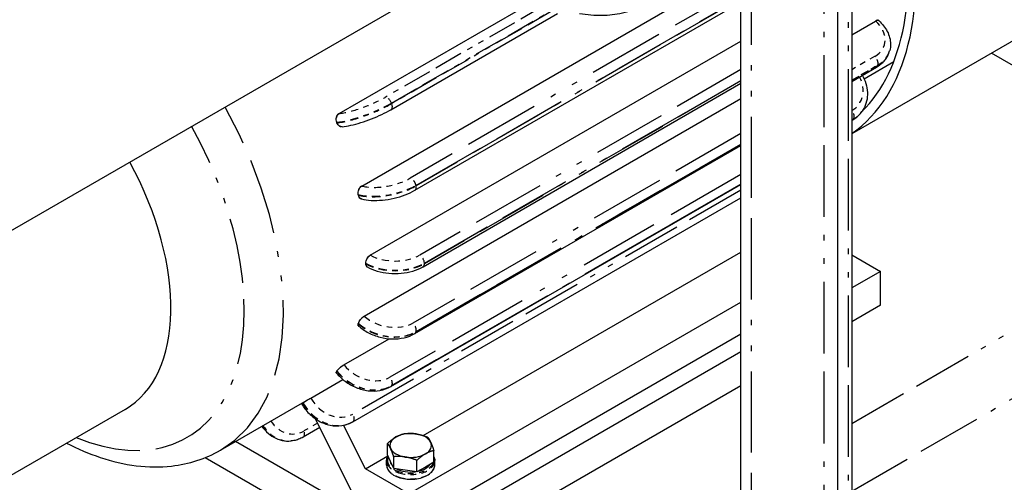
# Model space of a CAD drawing. Header units: inches. Extents: x 3 to 360, y 8 to 227.
# Tile 80 of 98: x 112 to 130, y 156 to 164. Entities that reach past the tile are written whole.
import ezdxf

# ---------------------------------------------------------------- set-up
doc = ezdxf.new("R2010")
doc.units = ezdxf.units.IN
doc.header["$LTSCALE"] = 10.666667
doc.header["$MEASUREMENT"] = 0
doc.linetypes.add('DOUBLE_DASH_DOUBLE_DOT', pattern=[0.74, 0.24, -0.06, 0.24, -0.06, 0.01, -0.06, 0.01, -0.06])
doc.layers.get('0').update_dxf_attribs({"lineweight": 25})
doc.layers.add('PHANTOM', color=7, linetype='DOUBLE_DASH_DOUBLE_DOT', lineweight=25)

msp = doc.modelspace()

# ---------------------------------------------------------------- linework, layer by layer
for p, q in [((127.143, 144.229), (127.143, 167.076)), ((127.393, 166.932), (127.393, 144.07)), ((101.387, 154.228), (122.183, 166.234)), ((125.393, 154.751), (125.393, 165.519)), ((118.542, 161.28), (125.393, 165.236)), ((118.132, 162.589), (121.688, 164.643)), ((119.502, 161.202), (125.393, 164.603)), ((119.07, 162.659), (122.078, 164.395)), ((127.393, 164.014), (127.822, 164.261)), ((127.88, 164.269), (127.881, 164.268)), ((130.605, 164.078), (127.393, 162.223)), ((118.697, 160.032), (125.393, 163.898)), ((128.078, 163.72), (128.08, 163.727)), ((134.452, 161.064), (129.919, 163.682)), ((127.616, 163.218), (128.154, 163.528)), ((127.393, 163.169), (127.844, 163.429)), ((119.649, 159.821), (125.393, 163.138)), ((118.587, 158.93), (125.393, 162.859)), ((127.578, 162.625), (127.582, 162.63)), ((127.393, 162.463), (127.41, 162.473)), ((118.189, 162.351), (118.189, 162.351)), ((119.5, 158.612), (125.393, 162.014)), ((119.066, 157.656), (125.393, 161.308)), ((118.382, 157.021), (125.393, 161.069)), ((118.535, 161.048), (118.535, 161.048)), ((119.653, 156.77), (125.393, 160.085)), ((127.393, 160.036), (127.911, 159.737)), ((118.637, 159.822), (118.638, 159.821)), ((127.911, 159.737), (127.393, 159.438)), ((127.911, 159.125), (127.911, 159.737)), ((119.391, 155.716), (125.393, 159.182)), ((127.911, 159.125), (127.393, 158.826)), ((118.484, 158.751), (118.485, 158.75)), ((118.22, 158.049), (119.037, 158.521)), ((119.391, 155.145), (125.393, 158.61)), ((125.393, 158.284), (119.426, 154.838)), ((117.621, 157.449), (118.202, 157.784)), ((118.081, 157.907), (118.082, 157.907)), ((125.393, 157.671), (121.562, 155.459)), ((114.267, 157.243), (107.196, 153.16)), ((115.989, 156.505), (117.474, 157.362)), ((117.703, 157.075), (118.373, 155.732)), ((117.783, 156.914), (117.485, 156.742)), ((118.609, 156.168), (118.215, 156.956)), ((118.377, 157.018), (118.382, 157.021)), ((119.426, 154.838), (116.264, 156.664)), ((117.262, 156.673), (117.269, 156.673)), ((119.008, 156.42), (119.008, 156.63)), ((119.256, 154.324), (115.712, 156.37)), ((118.609, 156.168), (119.016, 156.403)), ((119.064, 156.299), (119.008, 156.42)), ((119.12, 156.178), (119.12, 156.388)), ((119.844, 156.29), (119.844, 156.5)), ((118.992, 156.238), (118.992, 156.317)), ((119.12, 156.178), (119.064, 156.299)), ((119.329, 156.146), (119.12, 156.178)), ((119.538, 156.113), (119.538, 156.323)), ((119.691, 156.202), (119.538, 156.113)), ((119.844, 156.29), (119.691, 156.202)), ((119.861, 156.238), (119.861, 156.317)), ((119.391, 155.716), (118.609, 156.168)), ((119.538, 156.113), (119.329, 156.146))]:
    msp.add_line(p, q)
for centre, major_axis, start_param, end_param in [((124.128, 167.555), (3.125, -5.413), 0.04584, 1.035188), ((124.128, 167.555), (3.031, -5.25), 0.149243, 1.043086), ((114.724, 162.126), (-2.75, 4.763), 4.45059, 4.451499), ((114.724, 162.126), (-2.75, 4.763), 4.449681, 4.45059), ((124.128, 167.555), (3.031, -5.25), 0.080403, 0.081414), ((112.267, 160.707), (2, -3.464), 0, 1.528007), ((114.724, 162.126), (-2.75, 4.763), 4.18879, 4.189699), ((114.724, 162.126), (-2.75, 4.763), 4.187881, 4.18879), ((114.724, 162.126), (-2.75, 4.763), 3.926991, 3.9279), ((114.724, 162.126), (-2.75, 4.763), 3.926082, 3.926991), ((114.724, 162.126), (-2.75, 4.763), 3.664282, 3.665191), ((114.724, 162.126), (-2.75, 4.763), 3.665191, 3.666101), ((114.724, 162.126), (2.75, -4.763), 0.26089, 0.261799), ((114.724, 162.126), (2.75, -4.763), 0.261799, 0.262708), ((114.724, 162.126), (2.75, -4.763), 0, 0.000909), ((119.426, 156.592), (-0.375, 0), 5.497787, 6.544985), ((119.426, 156.592), (-0.375, 0), 4.45059, 5.497787), ((119.426, 156.592), (0.375, 0), 0.261799, 1.308997), ((119.426, 156.592), (-0.375, 0), 0.261799, 1.308997), ((119.426, 156.592), (0.375, 0), 5.497787, 6.544985), ((119.426, 156.592), (0.375, 0), 4.45059, 5.497787), ((119.426, 156.328), (-0.375, 0), 0.010029, 0.513569), ((119.426, 156.328), (0.375, 0), 5.079699, 5.915876), ((119.426, 156.328), (0.375, 0), 3.960604, 4.940575)]:
    msp.add_ellipse(centre, major_axis=major_axis, ratio=0.57735, start_param=start_param, end_param=end_param)
for points, knots in [([(127.822, 164.261), (127.833, 164.268), (127.844, 164.272), (127.862, 164.276), (127.87, 164.275), (127.878, 164.271), (127.879, 164.27), (127.88, 164.269)], [0.9185443, 0.9185443, 0.9185443, 0.9185443, 1.0333627, 1.0333627, 1.1481811, 1.1481811, 1.1783895, 1.1783895, 1.1783895, 1.1783895]), ([(127.881, 164.268), (127.913, 164.24), (127.942, 164.209), (127.995, 164.144), (128.017, 164.109), (128.055, 164.037), (128.069, 163.999), (128.089, 163.922), (128.095, 163.883), (128.095, 163.804), (128.09, 163.765), (128.08, 163.727)], [3.1415927, 3.1415927, 3.1415927, 3.1415927, 3.332656, 3.332656, 3.5237193, 3.5237193, 3.7147826, 3.7147826, 3.9058459, 3.9058459, 4.0969093, 4.0969093, 4.0969093, 4.0969093]), ([(127.844, 163.429), (127.867, 163.442), (127.889, 163.457), (127.93, 163.489), (127.949, 163.506), (127.984, 163.543), (128, 163.563), (128.029, 163.604), (128.042, 163.626), (128.063, 163.672), (128.072, 163.696), (128.078, 163.72)], [1.5707963, 1.5707963, 1.5707963, 1.5707963, 1.6938923, 1.6938923, 1.8169882, 1.8169882, 1.9400842, 1.9400842, 2.0631801, 2.0631801, 2.186276, 2.186276, 2.186276, 2.186276]), ([(127.585, 163.279), (127.59, 163.269), (127.595, 163.26), (127.626, 163.199), (127.646, 163.146), (127.672, 163.038), (127.678, 162.984), (127.676, 162.876), (127.668, 162.823), (127.635, 162.722), (127.612, 162.674), (127.582, 162.63)], [3.337381, 3.337381, 3.337381, 3.337381, 3.385576, 3.385576, 3.629559, 3.629559, 3.873543, 3.873543, 4.117526, 4.117526, 4.36151, 4.36151, 4.36151, 4.36151]), ([(118.09, 162.431), (118.085, 162.445), (118.081, 162.461), (118.079, 162.493), (118.081, 162.509), (118.088, 162.537), (118.094, 162.551), (118.111, 162.574), (118.121, 162.583), (118.132, 162.589)], [-0.4592741, -0.4592741, -0.4592741, -0.4592741, -0.3444551, -0.3444551, -0.2296362, -0.2296362, -0.1148181, -0.1148181, 0, 0, 0, 0]), ([(118.189, 162.351), (118.237, 162.356), (118.289, 162.364), (118.402, 162.39), (118.463, 162.406), (118.589, 162.445), (118.654, 162.468), (118.782, 162.518), (118.845, 162.545), (118.964, 162.601), (119.02, 162.63), (119.07, 162.659)], [0, 0, 0, 0, 0.314159, 0.314159, 0.628319, 0.628319, 0.942478, 0.942478, 1.256637, 1.256637, 1.570796, 1.570796, 1.570796, 1.570796]), ([(127.41, 162.473), (127.424, 162.481), (127.436, 162.489), (127.462, 162.506), (127.474, 162.515), (127.497, 162.535), (127.508, 162.545), (127.53, 162.567), (127.54, 162.578), (127.56, 162.601), (127.569, 162.613), (127.578, 162.625)], [1.5707963, 1.5707963, 1.5707963, 1.5707963, 1.6409722, 1.6409722, 1.7111481, 1.7111481, 1.781324, 1.781324, 1.8514999, 1.8514999, 1.9216757, 1.9216757, 1.9216757, 1.9216757]), ([(118.189, 162.351), (118.187, 162.351), (118.186, 162.351), (118.172, 162.351), (118.159, 162.354), (118.137, 162.364), (118.126, 162.373), (118.107, 162.395), (118.099, 162.408), (118.094, 162.422)], [0.1028111, 0.1028111, 0.1028111, 0.1028111, 0.1148181, 0.1148181, 0.2296362, 0.2296362, 0.3444551, 0.3444551, 0.4592741, 0.4592741, 0.4592741, 0.4592741]), ([(118.48, 161.124), (118.477, 161.137), (118.476, 161.153), (118.479, 161.184), (118.483, 161.2), (118.494, 161.228), (118.502, 161.242), (118.52, 161.265), (118.531, 161.274), (118.542, 161.28)], [-0.4592741, -0.4592741, -0.4592741, -0.4592741, -0.3444551, -0.3444551, -0.2296362, -0.2296362, -0.1148181, -0.1148181, 0, 0, 0, 0]), ([(118.535, 161.048), (118.59, 161.033), (118.65, 161.024), (118.778, 161.017), (118.846, 161.019), (118.985, 161.032), (119.056, 161.043), (119.194, 161.075), (119.262, 161.095), (119.389, 161.143), (119.449, 161.171), (119.502, 161.202)], [0, 0, 0, 0, 0.314159, 0.314159, 0.628319, 0.628319, 0.942478, 0.942478, 1.256637, 1.256637, 1.570796, 1.570796, 1.570796, 1.570796]), ([(118.535, 161.048), (118.53, 161.049), (118.525, 161.051), (118.512, 161.058), (118.503, 161.067), (118.489, 161.088), (118.484, 161.101), (118.481, 161.115)], [0.1790911, 0.1790911, 0.1790911, 0.1790911, 0.2296362, 0.2296362, 0.3444551, 0.3444551, 0.4592741, 0.4592741, 0.4592741, 0.4592741]), ([(118.613, 159.884), (118.613, 159.897), (118.615, 159.911), (118.624, 159.94), (118.63, 159.955), (118.645, 159.981), (118.654, 159.995), (118.675, 160.017), (118.686, 160.026), (118.697, 160.032)], [-0.4592741, -0.4592741, -0.4592741, -0.4592741, -0.3444551, -0.3444551, -0.2296362, -0.2296362, -0.1148181, -0.1148181, 0, 0, 0, 0]), ([(118.637, 159.822), (118.63, 159.826), (118.624, 159.833), (118.615, 159.852), (118.613, 159.864), (118.613, 159.876)], [0.2296368, 0.2296368, 0.2296368, 0.2296368, 0.3444551, 0.3444551, 0.4592741, 0.4592741, 0.4592741, 0.4592741]), ([(118.638, 159.821), (118.694, 159.789), (118.757, 159.763), (118.89, 159.723), (118.961, 159.71), (119.106, 159.697), (119.18, 159.697), (119.325, 159.71), (119.396, 159.723), (119.53, 159.763), (119.593, 159.789), (119.649, 159.821)], [4.712389, 4.712389, 4.712389, 4.712389, 5.026548, 5.026548, 5.340708, 5.340708, 5.654867, 5.654867, 5.969026, 5.969026, 6.283185, 6.283185, 6.283185, 6.283185]), ([(118.481, 158.798), (118.484, 158.808), (118.489, 158.82), (118.503, 158.846), (118.512, 158.859), (118.531, 158.882), (118.542, 158.894), (118.565, 158.915), (118.577, 158.924), (118.587, 158.93)], [-0.4592741, -0.4592741, -0.4592741, -0.4592741, -0.3444551, -0.3444551, -0.2296362, -0.2296362, -0.1148181, -0.1148181, 0, 0, 0, 0]), ([(118.484, 158.751), (118.481, 158.754), (118.479, 158.758), (118.476, 158.771), (118.477, 158.781), (118.48, 158.791)], [0.2598452, 0.2598452, 0.2598452, 0.2598452, 0.3444551, 0.3444551, 0.4592741, 0.4592741, 0.4592741, 0.4592741]), ([(118.485, 158.75), (118.538, 158.703), (118.598, 158.662), (118.73, 158.594), (118.8, 158.567), (118.945, 158.53), (119.019, 158.519), (119.167, 158.515), (119.239, 158.522), (119.377, 158.554), (119.442, 158.578), (119.5, 158.612)], [0, 0, 0, 0, 0.314159, 0.314159, 0.628319, 0.628319, 0.942478, 0.942478, 1.256637, 1.256637, 1.570796, 1.570796, 1.570796, 1.570796]), ([(118.094, 157.938), (118.099, 157.946), (118.107, 157.955), (118.126, 157.975), (118.137, 157.986), (118.159, 158.006), (118.172, 158.016), (118.197, 158.034), (118.21, 158.043), (118.22, 158.049)], [-0.4592741, -0.4592741, -0.4592741, -0.4592741, -0.3444551, -0.3444551, -0.2296362, -0.2296362, -0.1148181, -0.1148181, 0, 0, 0, 0]), ([(118.081, 157.907), (118.08, 157.909), (118.08, 157.911), (118.081, 157.919), (118.085, 157.926), (118.09, 157.933)], [0.2753801, 0.2753801, 0.2753801, 0.2753801, 0.3444551, 0.3444551, 0.4592741, 0.4592741, 0.4592741, 0.4592741]), ([(118.082, 157.907), (118.128, 157.849), (118.183, 157.796), (118.305, 157.705), (118.372, 157.667), (118.511, 157.61), (118.583, 157.59), (118.728, 157.572), (118.801, 157.573), (118.94, 157.598), (119.007, 157.621), (119.066, 157.656)], [0, 0, 0, 0, 0.314159, 0.314159, 0.628319, 0.628319, 0.942478, 0.942478, 1.256637, 1.256637, 1.570796, 1.570796, 1.570796, 1.570796]), ([(117.476, 157.364), (117.484, 157.368), (117.494, 157.374), (117.517, 157.388), (117.531, 157.396), (117.556, 157.411), (117.57, 157.419), (117.597, 157.435), (117.61, 157.443), (117.621, 157.449)], [-0.4592741, -0.4592741, -0.4592741, -0.4592741, -0.3444551, -0.3444551, -0.2296362, -0.2296362, -0.1148181, -0.1148181, 0, 0, 0, 0]), ([(117.452, 157.35), (117.49, 157.284), (117.537, 157.223), (117.644, 157.116), (117.704, 157.07), (117.832, 156.998), (117.901, 156.972), (118.04, 156.943), (118.112, 156.94), (118.248, 156.96), (118.313, 156.982), (118.373, 157.016), (118.375, 157.017), (118.377, 157.018)], [0, 0, 0, 0, 0.314159, 0.314159, 0.628319, 0.628319, 0.942478, 0.942478, 1.256637, 1.256637, 1.561697, 1.561697, 1.570796, 1.570796, 1.570796, 1.570796]), ([(116.737, 156.937), (116.763, 156.9), (116.792, 156.867), (116.864, 156.798), (116.908, 156.766), (117.003, 156.714), (117.053, 156.694), (117.157, 156.672), (117.21, 156.668), (117.262, 156.673)], [0.2943951, 0.2943951, 0.2943951, 0.2943951, 0.4879668, 0.4879668, 0.7319501, 0.7319501, 0.9759335, 0.9759335, 1.2199169, 1.2199169, 1.2199169, 1.2199169]), ([(117.485, 156.742), (117.471, 156.735), (117.458, 156.728), (117.43, 156.715), (117.416, 156.709), (117.387, 156.698), (117.373, 156.693), (117.344, 156.685), (117.329, 156.682), (117.299, 156.677), (117.284, 156.675), (117.269, 156.673)], [4.712389, 4.712389, 4.712389, 4.712389, 4.7825649, 4.7825649, 4.8527407, 4.8527407, 4.9229166, 4.9229166, 4.9930925, 4.9930925, 5.0632684, 5.0632684, 5.0632684, 5.0632684]), ([(113.21, 156.633), (113.411, 156.529), (113.615, 156.443), (114.253, 156.231), (114.691, 156.173), (115.421, 156.255), (115.721, 156.351), (115.989, 156.505)], [4.7686128, 4.7686128, 4.7686128, 4.7686128, 4.9222181, 4.9222181, 5.2508247, 5.2508247, 5.4977871, 5.4977871, 5.4977871, 5.4977871]), ([(118.992, 156.317), (118.992, 156.344), (118.999, 156.37), (119.013, 156.398), (119.015, 156.4), (119.016, 156.402)], [3.9269908, 3.9269908, 3.9269908, 3.9269908, 4.227616, 4.227616, 4.2546034, 4.2546034, 4.2546034, 4.2546034]), ([(119.844, 156.387), (119.85, 156.376), (119.854, 156.365), (119.859, 156.341), (119.861, 156.329), (119.861, 156.317)], [0.5185741, 0.5185741, 0.5185741, 0.5185741, 0.6481951, 0.6481951, 0.7853982, 0.7853982, 0.7853982, 0.7853982]), ([(118.992, 156.238), (118.992, 156.211), (118.999, 156.185), (119.026, 156.133), (119.047, 156.109), (119.101, 156.065), (119.134, 156.045), (119.21, 156.013), (119.252, 156.001), (119.341, 155.985), (119.387, 155.981), (119.48, 155.982), (119.526, 155.986), (119.613, 156.004), (119.655, 156.018), (119.729, 156.051), (119.761, 156.071), (119.813, 156.117), (119.833, 156.143), (119.856, 156.192), (119.861, 156.215), (119.861, 156.238)], [2.356194, 2.356194, 2.356194, 2.356194, 2.65682, 2.65682, 2.969667, 2.969667, 3.293972, 3.293972, 3.619414, 3.619414, 3.943925, 3.943925, 4.268062, 4.268062, 4.592656, 4.592656, 4.918167, 4.918167, 5.241908, 5.241908, 5.497787, 5.497787, 5.497787, 5.497787])]:
    msp.add_open_spline(points, degree=3, knots=knots)
for points in [[(119.008, 156.63), (119.09, 156.704), (119.161, 156.745)], [(119.161, 156.745), (119.232, 156.786), (119.314, 156.806)], [(119.314, 156.806), (119.426, 156.816), (119.523, 156.801)], [(119.523, 156.801), (119.62, 156.786), (119.732, 156.742)], [(119.732, 156.742), (119.762, 156.704), (119.788, 156.648)], [(119.064, 156.536), (119.038, 156.592), (119.008, 156.63)], [(119.12, 156.388), (119.09, 156.48), (119.064, 156.536)], [(119.788, 156.648), (119.814, 156.592), (119.844, 156.5)], [(119.329, 156.383), (119.232, 156.398), (119.12, 156.388)], [(119.538, 156.323), (119.426, 156.368), (119.329, 156.383)], [(119.691, 156.439), (119.62, 156.398), (119.538, 156.323)], [(119.844, 156.5), (119.762, 156.48), (119.691, 156.439)]]:
    msp.add_rational_spline(points, [1, 1.0379548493, 1], degree=2)
at = {"layer": 'PHANTOM', "ltscale": 0.50698}
msp.add_line((126.893, 144.348), (126.893, 167.22), dxfattribs=at)
at = {"layer": 'PHANTOM', "ltscale": 0.506583}
msp.add_line((127.333, 144.112), (127.333, 166.966), dxfattribs=at)
at = {"layer": 'PHANTOM', "ltscale": 0.573073}
msp.add_line((125.583, 154.63), (125.583, 165.71), dxfattribs=at)
at = {"layer": 'PHANTOM', "ltscale": 0.535267}
msp.add_line((125.393, 164.871), (119.418, 161.422), dxfattribs=at)
at = {"layer": 'PHANTOM', "ltscale": 0.204856}
msp.add_line((121.87, 164.559), (118.964, 162.881), dxfattribs=at)
at = {"layer": 'PHANTOM', "ltscale": 0.525958}
for p, q in [((119.522, 161.292), (125.393, 164.682)), ((125.393, 162.033), (119.522, 158.643))]:
    msp.add_line(p, q, dxfattribs=at)
at = {"layer": 'PHANTOM', "ltscale": 0.525794}
for p, q in [((125.393, 164.672), (119.524, 161.284)), ((119.524, 158.65), (125.393, 162.039))]:
    msp.add_line(p, q, dxfattribs=at)
at = {"layer": 'PHANTOM', "ltscale": 0.205076}
msp.add_line((119.08, 162.778), (121.989, 164.458), dxfattribs=at)
at = {"layer": 'PHANTOM', "ltscale": 0.205395}
msp.add_line((121.997, 164.451), (119.083, 162.769), dxfattribs=at)
at = {"layer": 'PHANTOM'}
for p, q in [((127.822, 164.261), (127.823, 164.261)), ((118.133, 162.589), (118.132, 162.589)), ((118.09, 162.431), (118.09, 162.431)), ((118.094, 162.422), (118.094, 162.422)), ((118.542, 161.28), (118.542, 161.28)), ((118.48, 161.124), (118.48, 161.124)), ((118.481, 161.115), (118.481, 161.115)), ((118.698, 160.031), (118.697, 160.032)), ((118.613, 159.884), (118.613, 159.884)), ((118.613, 159.876), (118.613, 159.876)), ((118.588, 158.929), (118.587, 158.93)), ((118.48, 158.791), (118.48, 158.791)), ((118.481, 158.798), (118.481, 158.798)), ((118.221, 158.048), (118.22, 158.049)), ((118.09, 157.933), (118.09, 157.933)), ((118.094, 157.938), (118.094, 157.938)), ((117.621, 157.448), (117.621, 157.449)), ((117.476, 157.364), (117.476, 157.364))]:
    msp.add_line(p, q, dxfattribs=at)
at = {"layer": 'PHANTOM', "ltscale": 0.029138}
msp.add_line((127.808, 163.622), (127.393, 163.382), dxfattribs=at)
at = {"layer": 'PHANTOM', "ltscale": 0.03337}
msp.add_line((127.393, 163.193), (127.868, 163.467), dxfattribs=at)
at = {"layer": 'PHANTOM', "ltscale": 0.000398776}
for p, q in [((127.866, 163.46), (127.868, 163.467)), ((119.083, 162.769), (119.08, 162.778)), ((127.424, 162.485), (127.427, 162.49)), ((119.524, 161.284), (119.522, 161.292)), ((119.674, 159.876), (119.674, 159.884)), ((119.522, 158.643), (119.524, 158.65)), ((119.08, 157.668), (119.083, 157.673))]:
    msp.add_line(p, q, dxfattribs=at)
at = {"layer": 'PHANTOM', "ltscale": 0.519987}
msp.add_line((125.393, 163.383), (119.589, 160.031), dxfattribs=at)
at = {"layer": 'PHANTOM', "ltscale": 0.033241}
msp.add_line((127.866, 163.46), (127.393, 163.187), dxfattribs=at)
at = {"layer": 'PHANTOM', "ltscale": 0.512386}
for p, q in [((119.674, 159.884), (125.393, 163.187)), ((125.393, 163.178), (119.674, 159.876))]:
    msp.add_line(p, q, dxfattribs=at)
at = {"layer": 'PHANTOM', "ltscale": 9.68192e-05}
msp.add_line((127.396, 162.642), (127.393, 162.641), dxfattribs=at)
at = {"layer": 'PHANTOM', "ltscale": 0.000149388}
for p, q in [((118.092, 162.426), (118.09, 162.431)), ((118.094, 162.422), (118.092, 162.426)), ((118.481, 161.119), (118.48, 161.124)), ((118.481, 161.115), (118.481, 161.119)), ((118.613, 159.88), (118.613, 159.884)), ((118.613, 159.876), (118.613, 159.88)), ((118.48, 158.791), (118.481, 158.794)), ((118.481, 158.794), (118.481, 158.798)), ((118.09, 157.933), (118.092, 157.936)), ((118.092, 157.936), (118.094, 157.938)), ((117.474, 157.362), (117.476, 157.364))]:
    msp.add_line(p, q, dxfattribs=at)
at = {"layer": 'PHANTOM', "ltscale": 0.002288}
msp.add_line((127.393, 162.471), (127.427, 162.49), dxfattribs=at)
at = {"layer": 'PHANTOM', "ltscale": 0.002038}
msp.add_line((127.424, 162.485), (127.393, 162.468), dxfattribs=at)
at = {"layer": 'PHANTOM', "ltscale": 0.531169}
msp.add_line((125.393, 162.228), (119.464, 158.804), dxfattribs=at)
at = {"layer": 'PHANTOM', "ltscale": 0.568051}
msp.add_line((125.393, 161.486), (119.052, 157.825), dxfattribs=at)
at = {"layer": 'PHANTOM', "ltscale": 0.418746}
msp.add_line((125.393, 161.207), (118.382, 157.159), dxfattribs=at)
at = {"layer": 'PHANTOM', "ltscale": 0.565585}
msp.add_line((125.393, 161.313), (119.08, 157.668), dxfattribs=at)
at = {"layer": 'PHANTOM', "ltscale": 0.565268}
msp.add_line((119.083, 157.673), (125.393, 161.316), dxfattribs=at)
at = {"layer": 'PHANTOM', "ltscale": 0.421567}
msp.add_line((127.393, 156.989), (134.452, 161.064), dxfattribs=at)
at = {"layer": 'PHANTOM', "ltscale": 0.453239}
msp.add_line((127.393, 155.764), (134.983, 160.146), dxfattribs=at)
at = {"layer": 'PHANTOM', "ltscale": 0.009302}
msp.add_line((117.476, 157.364), (117.621, 157.448), dxfattribs=at)
at = {"layer": 'PHANTOM', "ltscale": 0.017165}
msp.add_line((117.743, 156.994), (117.498, 156.853), dxfattribs=at)
at = {"layer": 'PHANTOM', "ltscale": 0.458432}
msp.add_ellipse((121.456, 168.413), major_axis=(-2.219, 3.843), ratio=0.57735, start_param=2.687279, end_param=6.764522, dxfattribs=at)
at = {"layer": 'PHANTOM', "ltscale": 0.049259}
for centre, major_axis, ratio, start_param, end_param in [((127.378, 164.003), (0.609, -0.163), 0.707107, 5.667706, 7.238502), ((118.578, 162.847), (-0.587, -0.228), 0.211325, 0.631914, 2.202711), ((118.988, 161.537), (-0.617, -0.126), 0.408248, 0.684719, 2.255516), ((119.143, 160.288), (-0.63, 0), 0.57735, 0.785398, 2.356194), ((119.034, 159.186), (-0.609, 0.163), 0.707107, 0.955317, 2.526113), ((118.667, 158.305), (0.515, -0.362), 0.788675, 4.36151, 5.932306), ((118.067, 157.705), (0.315, -0.546), 0.816497, 4.712389, 6.283185)]:
    msp.add_ellipse(centre, major_axis=major_axis, ratio=ratio, start_param=start_param, end_param=end_param, dxfattribs=at)
at = {"layer": 'PHANTOM', "ltscale": 0.005203}
msp.add_ellipse((127.801, 164.179), major_axis=(0.0796, 0.0898), ratio=0.408248, start_param=0, end_param=0.886077, dxfattribs=at)
at = {"layer": 'PHANTOM', "ltscale": 0.022924}
for centre in [(127.354, 163.915), (127.356, 163.921)]:
    msp.add_ellipse(centre, major_axis=(0.724, -0.194), ratio=0.707107, start_param=5.667706, end_param=6.283185, dxfattribs=at)
at = {"layer": 'PHANTOM', "ltscale": 0.009302}
for centre, major_axis, ratio, start_param, end_param in [((127.786, 163.54), (-0.06, 0.104), 0.57735, 3.665191, 5.235988), ((119.006, 162.772), (-0.06, 0.104), 0.57735, 4.45059, 6.021386), ((118.175, 162.48), (-0.011, 0.12), 0.788675, 0.350879, 1.921676), ((127.354, 162.582), (0.06, -0.104), 0.57735, 0.261799, 1.832596), ((119.44, 161.314), (-0.06, 0.104), 0.57735, 4.18879, 5.759587), ((118.564, 161.173), (-0.031, -0.116), 0.707107, 3.757072, 5.327869), ((118.698, 159.933), (-0.06, -0.104), 0.57735, 3.926991, 5.497787), ((119.589, 159.933), (-0.06, 0.104), 0.57735, 3.926991, 5.497787), ((118.566, 158.847), (-0.0796, -0.0898), 0.408248, 4.02767, 5.598466), ((119.442, 158.723), (-0.06, 0.104), 0.57735, 3.665191, 5.235988), ((118.179, 157.987), (-0.0935, -0.0752), 0.211325, 4.080475, 5.651271), ((119.01, 157.764), (0.06, -0.104), 0.57735, 0.261799, 1.832596), ((118.322, 157.125), (0.06, -0.104), 0.57735, 0, 1.570796)]:
    msp.add_ellipse(centre, major_axis=major_axis, ratio=ratio, start_param=start_param, end_param=end_param, dxfattribs=at)
at = {"layer": 'PHANTOM', "ltscale": 0.003034}
for centre in [(127.784, 163.533), (119.44, 158.716)]:
    msp.add_ellipse(centre, major_axis=(0.06, -0.104), ratio=0.57735, start_param=0, end_param=0.523599, dxfattribs=at)
at = {"layer": 'PHANTOM', "ltscale": 0.04138}
msp.add_ellipse((127.01, 163.122), major_axis=(0.515, -0.362), ratio=0.788675, start_param=5.932306, end_param=7.252352, dxfattribs=at)
at = {"layer": 'PHANTOM', "ltscale": 0.058661}
for centre, major_axis, ratio, start_param, end_param in [((118.621, 162.737), (0.699, 0.271), 0.211325, 3.773507, 5.344303), ((118.624, 162.728), (-0.699, -0.271), 0.211325, 0.631914, 2.202711), ((119.01, 161.43), (0.735, 0.15), 0.408248, 3.826312, 5.397108), ((119.012, 161.421), (-0.735, -0.15), 0.408248, 0.684719, 2.255516), ((119.143, 160.191), (0.75, 0), 0.57735, 3.926991, 5.497787), ((119.143, 160.182), (-0.75, 0), 0.57735, 0.785398, 2.356194), ((119.01, 159.097), (-0.724, 0.194), 0.707107, 0.955317, 2.526113), ((119.012, 159.104), (0.724, -0.194), 0.707107, 4.096909, 5.667706), ((118.621, 158.239), (0.614, -0.431), 0.788675, 4.36151, 5.932306), ((118.624, 158.244), (0.614, -0.431), 0.788675, 4.36151, 5.932306), ((118.002, 157.667), (0.375, -0.65), 0.816497, 4.712389, 6.283185), ((118.007, 157.67), (0.375, -0.65), 0.816497, 4.712389, 6.283185)]:
    msp.add_ellipse(centre, major_axis=major_axis, ratio=ratio, start_param=start_param, end_param=end_param, dxfattribs=at)
at = {"layer": 'PHANTOM', "ltscale": 0.007735}
for centre in [(119.01, 162.763), (117.425, 156.846)]:
    msp.add_ellipse(centre, major_axis=(0.06, -0.104), ratio=0.57735, start_param=0, end_param=1.308997, dxfattribs=at)
at = {"layer": 'PHANTOM', "ltscale": 0.536418}
msp.add_ellipse((113.239, 161.268), major_axis=(2.75, -4.763), ratio=0.57735, start_param=0, end_param=1.539681, dxfattribs=at)
at = {"layer": 'PHANTOM', "ltscale": 0.013026}
for centre in [(126.964, 163.057), (126.968, 163.062)]:
    msp.add_ellipse(centre, major_axis=(0.614, -0.431), ratio=0.788675, start_param=5.932306, end_param=6.283185, dxfattribs=at)
at = {"layer": 'PHANTOM', "ltscale": 0.007202}
msp.add_ellipse((118.179, 162.471), major_axis=(0.011, -0.12), ratio=0.788675, start_param=5.063268, end_param=6.283185, dxfattribs=at)
at = {"layer": 'PHANTOM', "ltscale": 0.001467}
for centre in [(127.35, 162.577), (119.006, 157.759)]:
    msp.add_ellipse(centre, major_axis=(0.06, -0.104), ratio=0.57735, start_param=0, end_param=0.261799, dxfattribs=at)
at = {"layer": 'PHANTOM', "ltscale": 0.460319}
msp.add_ellipse((112.885, 161.064), major_axis=(2.5, -4.33), ratio=0.57735, start_param=5.639684, end_param=7.819754, dxfattribs=at)
at = {"layer": 'PHANTOM', "ltscale": 0.006168}
msp.add_ellipse((119.442, 161.305), major_axis=(0.06, -0.104), ratio=0.57735, start_param=0, end_param=1.047198, dxfattribs=at)
at = {"layer": 'PHANTOM', "ltscale": 0.005618}
msp.add_ellipse((118.566, 161.164), major_axis=(-0.031, -0.116), ratio=0.707107, start_param=5.327869, end_param=6.283185, dxfattribs=at)
at = {"layer": 'PHANTOM', "ltscale": 0.004601}
for centre, major_axis, start_param, end_param in [((118.698, 159.925), (-0.06, -0.104), 5.497787, 6.283185), ((119.589, 159.925), (0.06, -0.104), 0, 0.785398)]:
    msp.add_ellipse(centre, major_axis=major_axis, ratio=0.57735, start_param=start_param, end_param=end_param, dxfattribs=at)
at = {"layer": 'PHANTOM', "ltscale": 0.003998}
msp.add_ellipse((118.564, 158.84), major_axis=(-0.0796, -0.0898), ratio=0.408248, start_param=5.598466, end_param=6.283185, dxfattribs=at)
at = {"layer": 'PHANTOM', "ltscale": 0.003682}
msp.add_ellipse((118.175, 157.982), major_axis=(-0.0935, -0.0752), ratio=0.211325, start_param=5.651271, end_param=6.283185, dxfattribs=at)
at = {"layer": 'PHANTOM', "ltscale": 0.035677}
msp.add_ellipse((117.196, 157.42), major_axis=(0.067, -0.747), ratio=0.788675, start_param=5.326786, end_param=6.283185, dxfattribs=at)
at = {"layer": 'PHANTOM', "ltscale": 0.035816}
msp.add_ellipse((117.202, 157.42), major_axis=(0.067, -0.747), ratio=0.788675, start_param=5.323087, end_param=6.283185, dxfattribs=at)
at = {"layer": 'PHANTOM', "ltscale": 0.041163}
msp.add_ellipse((117.275, 157.427), major_axis=(0.056, -0.628), ratio=0.788675, start_param=5.320911, end_param=6.634065, dxfattribs=at)
at = {"layer": 'PHANTOM', "ltscale": 0.067791}
msp.add_ellipse((119.426, 156.328), major_axis=(0.42, 0), ratio=0.57735, start_param=2.876141, end_param=6.115048, dxfattribs=at)
at = {"layer": 'PHANTOM', "ltscale": 0.003983}
msp.add_ellipse((119.426, 156.328), major_axis=(0.42, 0), ratio=0.57735, start_param=6.185785, end_param=6.380586, dxfattribs=at)
at = {"layer": 'PHANTOM', "ltscale": 0.067984}
for centre, major_axis, start_param, end_param in [((119.426, 156.317), (-0.435, 0), 0, 3.141593), ((119.426, 156.238), (0.435, 0), 3.141593, 6.283185)]:
    msp.add_ellipse(centre, major_axis=major_axis, ratio=0.57735, start_param=start_param, end_param=end_param, dxfattribs=at)

doc.saveas('drawing.dxf')
